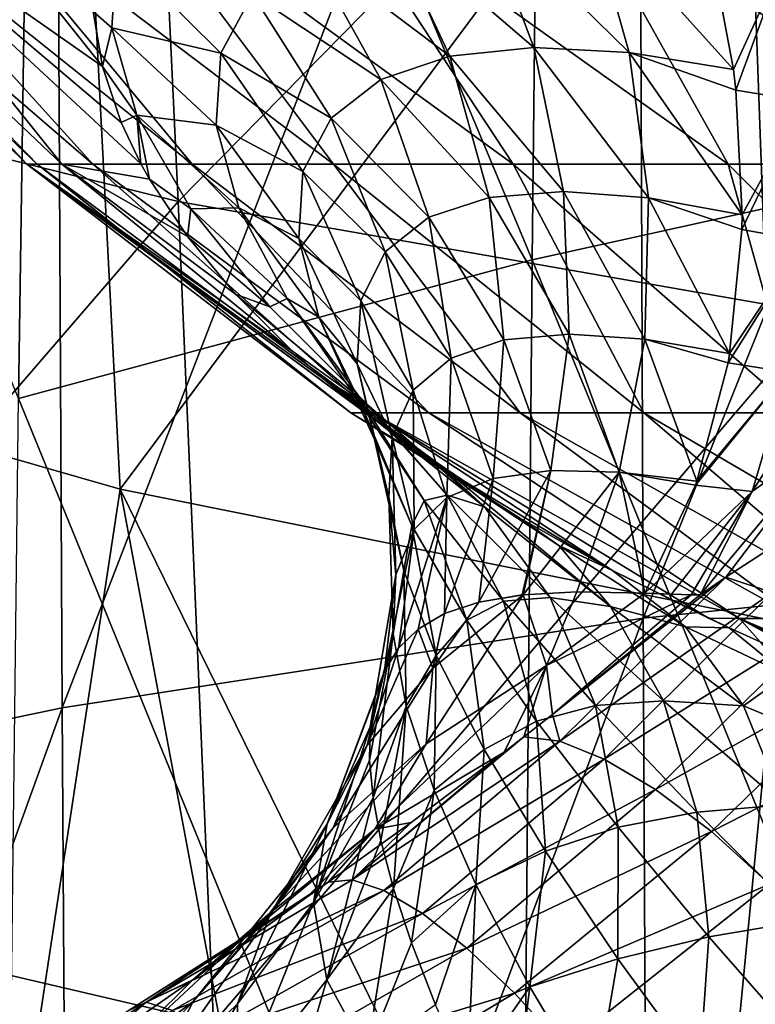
# Model space of a CAD drawing. Header units: metres. Extents: x -81 to 81, y -160 to 24.
# Tile 132 of 256: x -5.08 to -3.31, y -30.11 to -27.73. Entities that reach past the tile are written whole.
import ezdxf

# ---------------------------------------------------------------- set-up
doc = ezdxf.new("R2010")
doc.units = ezdxf.units.M
doc.layers.add('solid_501850_SW0001', color=7, linetype='CONTINUOUS')

msp = doc.modelspace()

# ---------------------------------------------------------------- linework, layer by layer
at = {"layer": 'solid_501850_SW0001'}
for points in [[(-2.555131, -24.805878, 130.735123), (-2.578219, -28.035065, 133.818237), (-3.81123, -25.103817, 130.669266)], [(-3.81123, -25.103817, 130.669266), (-3.846073, -28.315111, 133.732071), (-5.039808, -25.456388, 130.517181)], [(-2.578219, -28.035065, 133.818237), (-3.846073, -28.315111, 133.732071), (-3.81123, -25.103817, 130.669266)], [(-5.039808, -25.456388, 130.517181), (-5.086983, -28.650326, 133.562485), (-6.230788, -25.833099, 130.253448)], [(-3.846073, -28.315111, 133.732071), (-5.086983, -28.650326, 133.562485), (-5.039808, -25.456388, 130.517181)], [(-2.162684, -25.644499, 136.765778), (-3.590841, -25.79722, 136.625565), (-3.577748, -29.180376, 139.655487)], [(-2.162684, -25.644499, 136.765778), (-3.577748, -29.180376, 139.655487), (-2.154476, -29.035421, 139.796188)], [(-3.590841, -25.79722, 136.625565), (-4.998549, -26.025234, 136.417038), (-4.981454, -29.396929, 139.446442)], [(-3.590841, -25.79722, 136.625565), (-4.981454, -29.396929, 139.446442), (-3.577748, -29.180376, 139.655487)], [(-6.222198, -27.796051, 95.721901), (-6.332487, -25.959076, 91.755302), (-4.786498, -26.364424, 91.579292)], [(-6.38332, -28.426569, 105.323792), (-4.963158, -26.498392, 100.870689), (-6.537191, -26.006392, 101.165901)], [(-4.998549, -26.025234, 136.417038), (-6.377663, -26.327734, 136.141479), (-6.357794, -29.684414, 139.170502)], [(-4.998549, -26.025234, 136.417038), (-6.357794, -29.684414, 139.170502), (-4.981454, -29.396929, 139.446442)], [(-4.701158, -28.173735, 95.531128), (-6.222198, -27.796051, 95.721901), (-4.786498, -26.364424, 91.579292)], [(-4.701158, -28.173735, 95.531128), (-4.786498, -26.364424, 91.579292), (-3.208706, -26.656052, 91.452621)], [(-6.38332, -28.426569, 105.323792), (-4.841549, -28.869329, 105.011642), (-4.963158, -26.498392, 100.870689)], [(-4.841549, -28.869329, 105.011642), (-3.336785, -26.853811, 100.657478), (-4.963158, -26.498392, 100.870689)], [(-3.15056, -28.445337, 95.393929), (-4.701158, -28.173735, 95.531128), (-3.208706, -26.656052, 91.452621)], [(-4.841549, -28.869329, 105.011642), (-3.252884, -29.188686, 104.786453), (-3.336785, -26.853811, 100.657478)], [(-3.252884, -29.188686, 104.786453), (-1.67604, -27.068764, 100.528473), (-3.336785, -26.853811, 100.657478)], [(-5.066754, -28.083683, 24.20776), (-5.716365, -27.387747, 24.827394), (-5.77471, -27.387747, 23.998938)], [(-5.041595, -28.083683, 23.459171), (-5.77471, -27.387747, 23.998938), (-5.714638, -27.387747, 23.170603)], [(-5.066754, -28.083683, 24.20776), (-5.77471, -27.387747, 23.998938), (-5.041595, -28.083683, 23.459171)], [(-4.982441, -28.083683, 24.952011), (-5.540788, -27.387747, 25.639133), (-5.716365, -27.387747, 24.827394)], [(-4.982441, -28.083683, 24.952011), (-5.716365, -27.387747, 24.827394), (-5.066754, -28.083683, 24.20776)], [(-4.907504, -28.083683, 22.72226), (-5.714638, -27.387747, 23.170603), (-5.53737, -27.387747, 22.35923)], [(-5.041595, -28.083683, 23.459171), (-5.714638, -27.387747, 23.170603), (-4.907504, -28.083683, 22.72226)], [(-5.540788, -27.387747, 25.639133), (-4.79099, -28.083128, 25.676418), (-4.838644, -27.983492, 25.873796)], [(-4.982441, -28.083683, 24.952011), (-4.79099, -28.083128, 25.676418), (-5.540788, -27.387747, 25.639133)], [(-5.540788, -27.387747, 25.639133), (-4.838644, -27.983492, 25.873796), (-4.884009, -27.848196, 26.148235)], [(-5.540788, -27.387747, 25.639133), (-4.884009, -27.848196, 26.148235), (-5.25155, -27.387747, 26.41765)], [(-4.667347, -28.083683, 22.012793), (-5.53737, -27.387747, 22.35923), (-5.246511, -27.387747, 21.581318)], [(-4.907504, -28.083683, 22.72226), (-5.53737, -27.387747, 22.35923), (-4.667347, -28.083683, 22.012793)], [(-5.25155, -27.387747, 26.41765), (-4.884009, -27.848196, 26.148235), (-4.906064, -27.715288, 26.425549)], [(-4.326264, -28.083683, 21.345949), (-5.246511, -27.387747, 21.581318), (-4.847971, -27.387747, 20.85268)], [(-4.667347, -28.083683, 22.012793), (-5.246511, -27.387747, 21.581318), (-4.326264, -28.083683, 21.345949)], [(-3.891552, -28.083683, 20.735994), (-4.847971, -27.387747, 20.85268), (-4.349856, -27.387747, 20.188129)], [(-4.326264, -28.083683, 21.345949), (-4.847971, -27.387747, 20.85268), (-3.891552, -28.083683, 20.735994)], [(-3.372512, -28.083683, 20.195978), (-4.349856, -27.387747, 20.188129), (-3.76229, -27.387747, 19.601175)], [(-3.891552, -28.083683, 20.735994), (-4.349856, -27.387747, 20.188129), (-3.372512, -28.083683, 20.195978)], [(-2.780248, -28.083683, 19.737457), (-3.76229, -27.387747, 19.601175), (-3.097221, -27.387747, 19.103752)], [(-3.372512, -28.083683, 20.195978), (-3.76229, -27.387747, 19.601175), (-2.780248, -28.083683, 19.737457)], [(-3.969301, -27.462919, 28.423471), (-4.197602, -27.495749, 28.077461), (-3.842297, -27.802006, 28.475203)], [(-3.969301, -27.462919, 28.423471), (-3.842297, -27.802006, 28.475203), (-3.611442, -27.814106, 28.796764)], [(-3.710507, -27.465809, 28.745232), (-3.969301, -27.462919, 28.423471), (-3.611442, -27.814106, 28.796764)], [(-3.710507, -27.465809, 28.745232), (-3.359736, -27.855452, 29.100607), (-3.41419, -27.563446, 29.04954)], [(-3.710507, -27.465809, 28.745232), (-3.611442, -27.814106, 28.796764), (-3.359736, -27.855452, 29.100607)], [(-4.197602, -27.495749, 28.077461), (-4.385069, -27.565834, 27.709955), (-4.04511, -27.823004, 28.136038)], [(-4.197602, -27.495749, 28.077461), (-4.04511, -27.823004, 28.136038), (-3.842297, -27.802006, 28.475203)], [(-4.906064, -27.715288, 26.425549), (-4.861602, -27.754499, 26.429884), (-4.848845, -27.566216, 26.844816)], [(-4.848845, -27.566216, 26.844816), (-4.861602, -27.754499, 26.429884), (-4.597989, -27.815983, 26.936865)], [(-4.848845, -27.566216, 26.844816), (-4.597989, -27.815983, 26.936865), (-4.521423, -27.673323, 27.326744)], [(-4.385069, -27.565834, 27.709955), (-4.521423, -27.673323, 27.326744), (-4.211208, -27.879555, 27.781628)], [(-4.385069, -27.565834, 27.709955), (-4.211208, -27.879555, 27.781628), (-4.04511, -27.823004, 28.136038)], [(-3.41419, -27.563446, 29.04954), (-3.359736, -27.855452, 29.100607), (-3.237, -27.586176, 29.221336)], [(-3.359736, -27.855452, 29.100607), (-3.353792, -27.905268, 29.112396), (-3.237, -27.586176, 29.221336)], [(-3.353792, -27.905268, 29.112396), (-3.189775, -27.932013, 29.291948), (-3.237, -27.586176, 29.221336)], [(-4.521423, -27.673323, 27.326744), (-4.597989, -27.815983, 26.936865), (-4.33185, -27.972845, 27.416918)], [(-4.521423, -27.673323, 27.326744), (-4.33185, -27.972845, 27.416918), (-4.211208, -27.879555, 27.781628)], [(-4.906064, -27.715288, 26.425549), (-4.884009, -27.848196, 26.148235), (-4.861602, -27.754499, 26.429884)], [(-4.884009, -27.848196, 26.148235), (-4.800653, -27.965363, 26.031137), (-4.861602, -27.754499, 26.429884)], [(-4.861602, -27.754499, 26.429884), (-4.609424, -27.989824, 26.551601), (-4.597989, -27.815983, 26.936865)], [(-4.861602, -27.754499, 26.429884), (-4.800653, -27.965363, 26.031137), (-4.609424, -27.989824, 26.551601)], [(-6.111943, -29.808908, 99.602455), (-6.222198, -27.796051, 95.721901), (-4.701158, -28.173735, 95.531128)], [(-3.842297, -27.802006, 28.475203), (-4.04511, -27.823004, 28.136038), (-3.770616, -28.14963, 28.563557)], [(-3.842297, -27.802006, 28.475203), (-3.770616, -28.14963, 28.563557), (-3.565309, -28.164997, 28.889112)], [(-3.611442, -27.814106, 28.796764), (-3.842297, -27.802006, 28.475203), (-3.565309, -28.164997, 28.889112)], [(-4.597989, -27.815983, 26.936865), (-4.609424, -27.989824, 26.551601), (-4.39954, -28.101795, 27.049623)], [(-4.597989, -27.815983, 26.936865), (-4.39954, -28.101795, 27.049623), (-4.33185, -27.972845, 27.416918)], [(-4.04511, -27.823004, 28.136038), (-4.211208, -27.879555, 27.781628), (-3.949632, -28.164249, 28.226679)], [(-4.04511, -27.823004, 28.136038), (-3.949632, -28.164249, 28.226679), (-3.770616, -28.14963, 28.563557)], [(-3.611442, -27.814106, 28.796764), (-3.339124, -28.205971, 29.20307), (-3.353792, -27.905268, 29.112396)], [(-3.611442, -27.814106, 28.796764), (-3.565309, -28.164997, 28.889112), (-3.339124, -28.205971, 29.20307)], [(-3.611442, -27.814106, 28.796764), (-3.353792, -27.905268, 29.112396), (-3.359736, -27.855452, 29.100607)], [(-4.884009, -27.848196, 26.148235), (-4.838644, -27.983492, 25.873796), (-4.800653, -27.965363, 26.031137)], [(-4.211208, -27.879555, 27.781628), (-4.33185, -27.972845, 27.416918), (-4.095459, -28.212126, 27.880547)], [(-4.211208, -27.879555, 27.781628), (-4.095459, -28.212126, 27.880547), (-3.949632, -28.164249, 28.226679)], [(-3.353792, -27.905268, 29.112396), (-3.339124, -28.205971, 29.20307), (-3.189775, -27.932013, 29.291948)], [(-3.339892, -28.242098, 29.216291), (-3.187132, -28.269094, 29.406796), (-3.189775, -27.932013, 29.291948)], [(-3.339124, -28.205971, 29.20307), (-3.339892, -28.242098, 29.216291), (-3.189775, -27.932013, 29.291948)], [(-4.838644, -27.983492, 25.873796), (-4.79099, -28.083128, 25.676418), (-4.800653, -27.965363, 26.031137)], [(-4.800653, -27.965363, 26.031137), (-4.554803, -28.189421, 26.183256), (-4.609424, -27.989824, 26.551601)], [(-4.800653, -27.965363, 26.031137), (-4.670496, -28.191908, 25.661455), (-4.554803, -28.189421, 26.183256)], [(-4.770048, -28.120512, 25.603344), (-4.670496, -28.191908, 25.661455), (-4.800653, -27.965363, 26.031137)], [(-4.79099, -28.083128, 25.676418), (-4.770048, -28.120512, 25.603344), (-4.800653, -27.965363, 26.031137)], [(-4.609424, -27.989824, 26.551601), (-4.40965, -28.263527, 26.689308), (-4.39954, -28.101795, 27.049623)], [(-4.609424, -27.989824, 26.551601), (-4.554803, -28.189421, 26.183256), (-4.40965, -28.263527, 26.689308)], [(-4.33185, -27.972845, 27.416918), (-4.39954, -28.101795, 27.049623), (-4.201024, -28.295395, 27.529301)], [(-4.33185, -27.972845, 27.416918), (-4.201024, -28.295395, 27.529301), (-4.095459, -28.212126, 27.880547)], [(-2.578219, -28.035065, 133.818237), (-2.596454, -31.359987, 136.797592), (-3.846073, -28.315111, 133.732071)], [(-5.066754, -28.083683, 24.20776), (-4.349875, -28.602243, 24.706713), (-4.424002, -28.536558, 24.824352)], [(-5.066754, -28.083683, 24.20776), (-4.262255, -28.674133, 24.579517), (-4.349875, -28.602243, 24.706713)], [(-4.982441, -28.083683, 24.952011), (-5.066754, -28.083683, 24.20776), (-4.424002, -28.536558, 24.824352)], [(-5.066754, -28.083683, 24.20776), (-4.248753, -28.684731, 24.560881), (-4.262255, -28.674133, 24.579517)], [(-5.066754, -28.083683, 24.20776), (-4.283983, -28.684858, 23.948357), (-4.248753, -28.684731, 24.560881)], [(-5.066754, -28.083683, 24.20776), (-5.041595, -28.083683, 23.459171), (-4.283983, -28.684858, 23.948357)], [(-5.041595, -28.083683, 23.459171), (-4.232603, -28.684858, 23.337231), (-4.283983, -28.684858, 23.948357)], [(-5.041595, -28.083683, 23.459171), (-4.907504, -28.083683, 22.72226), (-4.232603, -28.684858, 23.337231)], [(-4.982441, -28.083683, 24.952011), (-4.770048, -28.120512, 25.603344), (-4.79099, -28.083128, 25.676418)], [(-4.982441, -28.083683, 24.952011), (-4.424002, -28.536558, 24.824352), (-4.562807, -28.397676, 25.077766)], [(-4.982441, -28.083683, 24.952011), (-4.562807, -28.397676, 25.077766), (-4.678123, -28.258755, 25.337801)], [(-4.982441, -28.083683, 24.952011), (-4.678123, -28.258755, 25.337801), (-4.770048, -28.120512, 25.603344)], [(-4.907504, -28.083683, 22.72226), (-4.095485, -28.684858, 22.739475), (-4.232603, -28.684858, 23.337231)], [(-4.907504, -28.083683, 22.72226), (-4.667347, -28.083683, 22.012793), (-4.095485, -28.684858, 22.739475)], [(-4.667347, -28.083683, 22.012793), (-3.875372, -28.684858, 22.167055), (-4.095485, -28.684858, 22.739475)], [(-4.667347, -28.083683, 22.012793), (-4.326264, -28.083683, 21.345949), (-3.875372, -28.684858, 22.167055)], [(-4.326264, -28.083683, 21.345949), (-3.576673, -28.684858, 21.631432), (-3.875372, -28.684858, 22.167055)], [(-4.326264, -28.083683, 21.345949), (-3.891552, -28.083683, 20.735994), (-3.576673, -28.684858, 21.631432)], [(-3.891552, -28.083683, 20.735994), (-3.205366, -28.684858, 21.143328), (-3.576673, -28.684858, 21.631432)], [(-3.891552, -28.083683, 20.735994), (-3.372512, -28.083683, 20.195978), (-3.205366, -28.684858, 21.143328)], [(-3.372512, -28.083683, 20.195978), (-2.768886, -28.684858, 20.712517), (-3.205366, -28.684858, 21.143328)], [(-3.372512, -28.083683, 20.195978), (-2.780248, -28.083683, 19.737457), (-2.768886, -28.684858, 20.712517)], [(-4.39954, -28.101795, 27.049623), (-4.40965, -28.263527, 26.689308), (-4.260137, -28.414095, 27.179321)], [(-4.39954, -28.101795, 27.049623), (-4.260137, -28.414095, 27.179321), (-4.201024, -28.295395, 27.529301)], [(-4.770048, -28.120512, 25.603344), (-4.678123, -28.258755, 25.337801), (-4.670496, -28.191908, 25.661455)], [(-3.770616, -28.14963, 28.563557), (-3.949632, -28.164249, 28.226679), (-3.756656, -28.494162, 28.685575)], [(-3.770616, -28.14963, 28.563557), (-3.756656, -28.494162, 28.685575), (-3.573653, -28.506746, 29.019184)], [(-3.565309, -28.164997, 28.889112), (-3.770616, -28.14963, 28.563557), (-3.573653, -28.506746, 29.019184)], [(-4.615867, -30.158503, 99.397964), (-6.111943, -29.808908, 99.602455), (-4.701158, -28.173735, 95.531128)], [(-4.615867, -30.158503, 99.397964), (-4.701158, -28.173735, 95.531128), (-3.15056, -28.445337, 95.393929)], [(-3.949632, -28.164249, 28.226679), (-4.095459, -28.212126, 27.880547), (-3.914361, -28.508072, 28.346354)], [(-3.949632, -28.164249, 28.226679), (-3.914361, -28.508072, 28.346354), (-3.756656, -28.494162, 28.685575)], [(-3.565309, -28.164997, 28.889112), (-3.573653, -28.506746, 29.019184), (-3.368993, -28.541063, 29.346624)], [(-3.565309, -28.164997, 28.889112), (-3.368993, -28.541063, 29.346624), (-3.339892, -28.242098, 29.216291)], [(-3.565309, -28.164997, 28.889112), (-3.339892, -28.242098, 29.216291), (-3.339124, -28.205971, 29.20307)], [(-4.678123, -28.258755, 25.337801), (-4.479596, -28.428144, 25.33132), (-4.670496, -28.191908, 25.661455)], [(-4.670496, -28.191908, 25.661455), (-4.438177, -28.40851, 25.842831), (-4.554803, -28.189421, 26.183256)], [(-4.670496, -28.191908, 25.661455), (-4.479596, -28.428144, 25.33132), (-4.438177, -28.40851, 25.842831)], [(-4.554803, -28.189421, 26.183256), (-4.361365, -28.453575, 26.346312), (-4.40965, -28.263527, 26.689308)], [(-4.554803, -28.189421, 26.183256), (-4.438177, -28.40851, 25.842831), (-4.361365, -28.453575, 26.346312)], [(-4.095459, -28.212126, 27.880547), (-4.201024, -28.295395, 27.529301), (-4.041695, -28.552422, 28.003405)], [(-4.095459, -28.212126, 27.880547), (-4.041695, -28.552422, 28.003405), (-3.914361, -28.508072, 28.346354)], [(-3.339892, -28.242098, 29.216291), (-3.368993, -28.541063, 29.346624), (-3.187132, -28.269094, 29.406796)], [(-4.678123, -28.258755, 25.337801), (-4.562807, -28.397676, 25.077766), (-4.479596, -28.428144, 25.33132)], [(-4.40965, -28.263527, 26.689308), (-4.268961, -28.566452, 26.838404), (-4.260137, -28.414095, 27.179321)], [(-4.40965, -28.263527, 26.689308), (-4.361365, -28.453575, 26.346312), (-4.268961, -28.566452, 26.838404)], [(-3.372923, -28.563454, 29.357996), (-3.229153, -28.586733, 29.562235), (-3.187132, -28.269094, 29.406796)], [(-3.368993, -28.541063, 29.346624), (-3.372923, -28.563454, 29.357996), (-3.187132, -28.269094, 29.406796)], [(-4.201024, -28.295395, 27.529301), (-4.260137, -28.414095, 27.179321), (-4.13332, -28.630184, 27.66013)], [(-4.201024, -28.295395, 27.529301), (-4.13332, -28.630184, 27.66013), (-4.041695, -28.552422, 28.003405)], [(-3.846073, -28.315111, 133.732071), (-3.873901, -31.621096, 136.691772), (-5.086983, -28.650326, 133.562485)], [(-2.596454, -31.359987, 136.797592), (-3.873901, -31.621096, 136.691772), (-3.846073, -28.315111, 133.732071)], [(-4.562807, -28.397676, 25.077766), (-4.239241, -28.669054, 25.047058), (-4.479596, -28.428144, 25.33132)], [(-4.562807, -28.397676, 25.077766), (-4.424002, -28.536558, 24.824352), (-4.239241, -28.669054, 25.047058)], [(-4.479596, -28.428144, 25.33132), (-4.267131, -28.641441, 25.539036), (-4.438177, -28.40851, 25.842831)], [(-4.438177, -28.40851, 25.842831), (-4.258214, -28.666393, 26.029638), (-4.361365, -28.453575, 26.346312)], [(-4.438177, -28.40851, 25.842831), (-4.267131, -28.641441, 25.539036), (-4.258214, -28.666393, 26.029638)], [(-4.260137, -28.414095, 27.179321), (-4.268961, -28.566452, 26.838404), (-4.184442, -28.742434, 27.321617)], [(-4.260137, -28.414095, 27.179321), (-4.184442, -28.742434, 27.321617), (-4.13332, -28.630184, 27.66013)], [(-6.38332, -28.426569, 105.323792), (-5.207901, -31.281267, 109.072899), (-4.841549, -28.869329, 105.011642)], [(-3.092458, -30.409765, 99.250999), (-4.615867, -30.158503, 99.397964), (-3.15056, -28.445337, 95.393929)], [(-4.479596, -28.428144, 25.33132), (-4.239241, -28.669054, 25.047058), (-4.267131, -28.641441, 25.539036)], [(-4.361365, -28.453575, 26.346312), (-4.22681, -28.748995, 26.514849), (-4.268961, -28.566452, 26.838404)], [(-4.361365, -28.453575, 26.346312), (-4.258214, -28.666393, 26.029638), (-4.22681, -28.748995, 26.514849)], [(-3.04348, -28.451927, 29.655434), (-3.229153, -28.586733, 29.562235), (-3.314508, -28.874857, 29.753342)], [(-3.108753, -28.726053, 29.820509), (-3.04348, -28.451927, 29.655434), (-3.314508, -28.874857, 29.753342)], [(-3.914361, -28.508072, 28.346354), (-4.041695, -28.552422, 28.003405), (-3.940478, -28.842974, 28.491058)], [(-3.914361, -28.508072, 28.346354), (-3.940478, -28.842974, 28.491058), (-3.800884, -28.82408, 28.837181)], [(-3.756656, -28.494162, 28.685575), (-3.914361, -28.508072, 28.346354), (-3.800884, -28.82408, 28.837181)], [(-3.756656, -28.494162, 28.685575), (-3.800884, -28.82408, 28.837181), (-3.636195, -28.827921, 29.182632)], [(-3.573653, -28.506746, 29.019184), (-3.756656, -28.494162, 28.685575), (-3.636195, -28.827921, 29.182632)], [(-3.573653, -28.506746, 29.019184), (-3.636195, -28.827921, 29.182632), (-3.448344, -28.849524, 29.52647)], [(-3.573653, -28.506746, 29.019184), (-3.448344, -28.849524, 29.52647), (-3.372923, -28.563454, 29.357996)], [(-3.573653, -28.506746, 29.019184), (-3.372923, -28.563454, 29.357996), (-3.368993, -28.541063, 29.346624)], [(-4.424002, -28.536558, 24.824352), (-4.349875, -28.602243, 24.706713), (-4.239241, -28.669054, 25.047058)], [(-4.041695, -28.552422, 28.003405), (-4.13332, -28.630184, 27.66013), (-4.051713, -28.889061, 28.14609)], [(-4.041695, -28.552422, 28.003405), (-4.051713, -28.889061, 28.14609), (-3.940478, -28.842974, 28.491058)], [(-3.372923, -28.563454, 29.357996), (-3.448344, -28.849524, 29.52647), (-3.229153, -28.586733, 29.562235)], [(-4.268961, -28.566452, 26.838404), (-4.192063, -28.888468, 26.993896), (-4.184442, -28.742434, 27.321617)], [(-4.268961, -28.566452, 26.838404), (-4.22681, -28.748995, 26.514849), (-4.192063, -28.888468, 26.993896)], [(-3.451857, -28.859341, 29.5331), (-3.314508, -28.874857, 29.753342), (-3.229153, -28.586733, 29.562235)], [(-3.448344, -28.849524, 29.52647), (-3.451857, -28.859341, 29.5331), (-3.229153, -28.586733, 29.562235)], [(-4.349875, -28.602243, 24.706713), (-3.961272, -28.911291, 24.811508), (-4.239241, -28.669054, 25.047058)], [(-4.349875, -28.602243, 24.706713), (-4.075696, -28.805588, 24.498575), (-3.961272, -28.911291, 24.811508)], [(-4.262255, -28.674133, 24.579517), (-4.075696, -28.805588, 24.498575), (-4.349875, -28.602243, 24.706713)], [(-4.13332, -28.630184, 27.66013), (-4.184442, -28.742434, 27.321617), (-4.131005, -28.966013, 27.805029)], [(-4.13332, -28.630184, 27.66013), (-4.131005, -28.966013, 27.805029), (-4.051713, -28.889061, 28.14609)], [(-3.873901, -31.621096, 136.691772), (-5.125202, -31.938107, 136.505127), (-5.086983, -28.650326, 133.562485)], [(-4.267131, -28.641441, 25.539036), (-4.106753, -28.896706, 25.746166), (-4.258214, -28.666393, 26.029638)], [(-4.267131, -28.641441, 25.539036), (-4.051693, -28.883244, 25.276693), (-4.106753, -28.896706, 25.746166)], [(-4.239241, -28.669054, 25.047058), (-4.051693, -28.883244, 25.276693), (-4.267131, -28.641441, 25.539036)], [(-4.262255, -28.674133, 24.579517), (-4.248753, -28.684731, 24.560881), (-4.075696, -28.805588, 24.498575)], [(-4.258214, -28.666393, 26.029638), (-4.136628, -28.956928, 26.215626), (-4.22681, -28.748995, 26.514849)], [(-4.258214, -28.666393, 26.029638), (-4.106753, -28.896706, 25.746166), (-4.136628, -28.956928, 26.215626)], [(-4.239241, -28.669054, 25.047058), (-3.961272, -28.911291, 24.811508), (-4.051693, -28.883244, 25.276693)], [(-4.283983, -28.684858, 23.948357), (-4.078622, -28.808987, 24.345245), (-4.248753, -28.684731, 24.560881)], [(-4.283983, -28.684858, 23.948357), (-3.651745, -29.065065, 23.915836), (-3.87452, -28.939741, 24.123478)], [(-4.283983, -28.684858, 23.948357), (-4.232603, -28.684858, 23.337231), (-3.651745, -29.065065, 23.915836)], [(-4.283983, -28.684858, 23.948357), (-3.87452, -28.939741, 24.123478), (-4.078622, -28.808987, 24.345245)], [(-4.248753, -28.684731, 24.560881), (-4.078622, -28.808987, 24.345245), (-4.075696, -28.805588, 24.498575)], [(-4.232603, -28.684858, 23.337231), (-3.420099, -29.180458, 23.737368), (-3.651745, -29.065065, 23.915836)], [(-4.232603, -28.684858, 23.337231), (-3.34487, -29.181591, 23.248541), (-3.420099, -29.180458, 23.737368)], [(-4.232603, -28.684858, 23.337231), (-4.095485, -28.684858, 22.739475), (-3.34487, -29.181591, 23.248541)], [(-4.095485, -28.684858, 22.739475), (-3.203312, -29.181591, 22.774828), (-3.34487, -29.181591, 23.248541)], [(-4.095485, -28.684858, 22.739475), (-3.875372, -28.684858, 22.167055), (-3.203312, -29.181591, 22.774828)], [(-3.875372, -28.684858, 22.167055), (-2.996018, -29.181591, 22.325974), (-3.203312, -29.181591, 22.774828)], [(-3.875372, -28.684858, 22.167055), (-3.576673, -28.684858, 21.631432), (-2.996018, -29.181591, 22.325974)], [(-3.576673, -28.684858, 21.631432), (-2.727175, -29.181591, 21.911045), (-2.996018, -29.181591, 22.325974)], [(-3.576673, -28.684858, 21.631432), (-3.205366, -28.684858, 21.143328), (-2.727175, -29.181591, 21.911045)], [(-3.108753, -28.726053, 29.820509), (-3.440496, -29.124332, 29.974047), (-3.378034, -29.081747, 29.986139)], [(-3.108753, -28.726053, 29.820509), (-3.314508, -28.874857, 29.753342), (-3.440496, -29.124332, 29.974047)], [(-3.108753, -28.726053, 29.820509), (-3.378034, -29.081747, 29.986139), (-3.196691, -28.964304, 30.017723)], [(-4.22681, -28.748995, 26.514849), (-4.155638, -29.065798, 26.683233), (-4.192063, -28.888468, 26.993896)], [(-4.22681, -28.748995, 26.514849), (-4.136628, -28.956928, 26.215626), (-4.155638, -29.065798, 26.683233)], [(-4.184442, -28.742434, 27.321617), (-4.192063, -28.888468, 26.993896), (-4.174985, -29.07583, 27.471752)], [(-4.184442, -28.742434, 27.321617), (-4.174985, -29.07583, 27.471752), (-4.131005, -28.966013, 27.805029)], [(-4.078622, -28.808987, 24.345245), (-3.781842, -29.005404, 24.331663), (-4.075696, -28.805588, 24.498575)], [(-4.078622, -28.808987, 24.345245), (-3.87452, -28.939741, 24.123478), (-3.781842, -29.005404, 24.331663)], [(-4.075696, -28.805588, 24.498575), (-3.656911, -29.152777, 24.623964), (-3.961272, -28.911291, 24.811508)], [(-4.075696, -28.805588, 24.498575), (-3.781842, -29.005404, 24.331663), (-3.656911, -29.152777, 24.623964)], [(-3.800884, -28.82408, 28.837181), (-3.974897, -29.141605, 28.81263), (-3.869856, -29.124084, 29.093927)], [(-3.800884, -28.82408, 28.837181), (-3.940478, -28.842974, 28.491058), (-3.974897, -29.141605, 28.81263)], [(-3.800884, -28.82408, 28.837181), (-3.869856, -29.124084, 29.093927), (-3.868118, -29.123901, 29.098255)], [(-3.636195, -28.827921, 29.182632), (-3.800884, -28.82408, 28.837181), (-3.868118, -29.123901, 29.098255)], [(-3.940478, -28.842974, 28.491058), (-4.057381, -29.169481, 28.555588), (-3.974897, -29.141605, 28.81263)], [(-3.940478, -28.842974, 28.491058), (-4.051713, -28.889061, 28.14609), (-4.057381, -29.169481, 28.555588)], [(-3.636195, -28.827921, 29.182632), (-3.868118, -29.123901, 29.098255), (-3.737899, -29.117117, 29.401382)], [(-3.636195, -28.827921, 29.182632), (-3.737899, -29.117117, 29.401382), (-3.57425, -29.120539, 29.736164)], [(-3.636195, -28.827921, 29.182632), (-3.57425, -29.120539, 29.736164), (-3.451857, -28.859341, 29.5331)], [(-3.636195, -28.827921, 29.182632), (-3.451857, -28.859341, 29.5331), (-3.448344, -28.849524, 29.52647)], [(-4.841549, -28.869329, 105.011642), (-5.207901, -31.281267, 109.072899), (-4.353314, -31.471203, 108.910461)], [(-4.841549, -28.869329, 105.011642), (-4.353314, -31.471203, 108.910461), (-3.487683, -31.62649, 108.777168)], [(-4.841549, -28.869329, 105.011642), (-3.487683, -31.62649, 108.777168), (-3.252884, -29.188686, 104.786453)], [(-3.451857, -28.859341, 29.5331), (-3.57425, -29.120539, 29.736164), (-3.314508, -28.874857, 29.753342)], [(-4.192063, -28.888468, 26.993896), (-4.181529, -29.218805, 27.150589), (-4.174985, -29.07583, 27.471752)], [(-4.192063, -28.888468, 26.993896), (-4.155638, -29.065798, 26.683233), (-4.181529, -29.218805, 27.150589)], [(-4.051713, -28.889061, 28.14609), (-4.16859, -29.253359, 28.10305), (-4.120959, -29.207069, 28.320143)], [(-4.051713, -28.889061, 28.14609), (-4.131005, -28.966013, 27.805029), (-4.16859, -29.253359, 28.10305)], [(-4.106753, -28.896706, 25.746166), (-4.003829, -29.185396, 25.945782), (-4.136628, -28.956928, 26.215626)], [(-4.051713, -28.889061, 28.14609), (-4.120959, -29.207069, 28.320143), (-4.057381, -29.169481, 28.555588)], [(-4.051693, -28.883244, 25.276693), (-3.91557, -29.139622, 25.499235), (-4.106753, -28.896706, 25.746166)], [(-4.106753, -28.896706, 25.746166), (-3.91557, -29.139622, 25.499235), (-4.003829, -29.185396, 25.945782)], [(-4.051693, -28.883244, 25.276693), (-3.802238, -29.130375, 25.057463), (-3.91557, -29.139622, 25.499235)], [(-3.961272, -28.911291, 24.811508), (-3.802238, -29.130375, 25.057463), (-4.051693, -28.883244, 25.276693)], [(-3.314508, -28.874857, 29.753342), (-3.57425, -29.120539, 29.736164), (-3.509217, -29.122589, 29.855736)], [(-3.314508, -28.874857, 29.753342), (-3.509217, -29.122589, 29.855736), (-3.46195, -29.123871, 29.938015)], [(-3.314508, -28.874857, 29.753342), (-3.46195, -29.123871, 29.938015), (-3.440496, -29.124332, 29.974047)], [(-3.961272, -28.911291, 24.811508), (-3.656911, -29.152777, 24.623964), (-3.802238, -29.130375, 25.057463)], [(-3.87452, -28.939741, 24.123478), (-3.651745, -29.065065, 23.915836), (-3.781842, -29.005404, 24.331663)], [(-4.131005, -28.966013, 27.805029), (-4.202708, -29.307772, 27.900673), (-4.16859, -29.253359, 28.10305)], [(-4.131005, -28.966013, 27.805029), (-4.174985, -29.07583, 27.471752), (-4.202708, -29.307772, 27.900673)], [(-4.136628, -28.956928, 26.215626), (-4.077484, -29.270403, 26.394575), (-4.155638, -29.065798, 26.683233)], [(-4.136628, -28.956928, 26.215626), (-4.003829, -29.185396, 25.945782), (-4.077484, -29.270403, 26.394575)], [(-3.196691, -28.964304, 30.017723), (-3.378034, -29.081747, 29.986139), (-3.266298, -29.118271, 30.158987)], [(-3.781842, -29.005404, 24.331663), (-3.47559, -29.201275, 24.202789), (-3.656911, -29.152777, 24.623964)], [(-3.651745, -29.065065, 23.915836), (-3.47559, -29.201275, 24.202789), (-3.781842, -29.005404, 24.331663)], [(-2.154476, -29.035421, 139.796188), (-3.577748, -29.180376, 139.655487), (-3.561255, -32.656994, 142.577469)], [(-2.154476, -29.035421, 139.796188), (-3.561255, -32.656994, 142.577469), (-2.144228, -32.519749, 142.718658)], [(-4.174985, -29.07583, 27.471752), (-4.237096, -29.442707, 27.525135), (-4.225265, -29.370956, 27.70899)], [(-4.174985, -29.07583, 27.471752), (-4.181529, -29.218805, 27.150589), (-4.237096, -29.442707, 27.525135)], [(-4.174985, -29.07583, 27.471752), (-4.225265, -29.370956, 27.70899), (-4.202708, -29.307772, 27.900673)], [(-4.155638, -29.065798, 26.683233), (-4.150229, -29.393387, 26.845829), (-4.181529, -29.218805, 27.150589)], [(-4.155638, -29.065798, 26.683233), (-4.077484, -29.270403, 26.394575), (-4.150229, -29.393387, 26.845829)], [(-3.378034, -29.081747, 29.986139), (-3.440496, -29.124332, 29.974047), (-3.79686, -29.412949, 29.999222)], [(-3.779285, -29.477606, 30.189842), (-3.378034, -29.081747, 29.986139), (-3.79686, -29.412949, 29.999222)], [(-3.779285, -29.477606, 30.189842), (-3.266298, -29.118271, 30.158987), (-3.378034, -29.081747, 29.986139)], [(-3.370448, -29.203573, 23.704197), (-3.47559, -29.201275, 24.202789), (-3.651745, -29.065065, 23.915836)], [(-3.420099, -29.180458, 23.737368), (-3.370448, -29.203573, 23.704197), (-3.651745, -29.065065, 23.915836)], [(-3.868118, -29.123901, 29.098255), (-4.101755, -29.484259, 29.258066), (-3.811153, -29.295168, 29.621386)], [(-3.868118, -29.123901, 29.098255), (-4.085602, -29.301462, 28.751553), (-4.101755, -29.484259, 29.258066)], [(-3.974897, -29.141605, 28.81263), (-4.085602, -29.301462, 28.751553), (-3.868118, -29.123901, 29.098255)], [(-3.869856, -29.124084, 29.093927), (-3.974897, -29.141605, 28.81263), (-3.868118, -29.123901, 29.098255)], [(-3.802238, -29.130375, 25.057463), (-3.693403, -29.391396, 25.289425), (-3.91557, -29.139622, 25.499235)], [(-3.737899, -29.117117, 29.401382), (-3.868118, -29.123901, 29.098255), (-3.811153, -29.295168, 29.621386)], [(-3.57425, -29.120539, 29.736164), (-3.737899, -29.117117, 29.401382), (-3.811153, -29.295168, 29.621386)], [(-3.57425, -29.120539, 29.736164), (-3.811153, -29.295168, 29.621386), (-3.46195, -29.123871, 29.938015)], [(-3.79686, -29.412949, 29.999222), (-3.46195, -29.123871, 29.938015), (-3.811153, -29.295168, 29.621386)], [(-3.802238, -29.130375, 25.057463), (-3.528401, -29.380369, 24.879837), (-3.693403, -29.391396, 25.289425)], [(-3.656911, -29.152777, 24.623964), (-3.528401, -29.380369, 24.879837), (-3.802238, -29.130375, 25.057463)], [(-3.79686, -29.412949, 29.999222), (-3.440496, -29.124332, 29.974047), (-3.46195, -29.123871, 29.938015)], [(-3.779285, -29.477606, 30.189842), (-3.672244, -29.520981, 30.359486), (-3.266298, -29.118271, 30.158987)], [(-3.672244, -29.520981, 30.359486), (-3.129152, -29.182034, 30.307087), (-3.266298, -29.118271, 30.158987)], [(-3.509217, -29.122589, 29.855736), (-3.57425, -29.120539, 29.736164), (-3.46195, -29.123871, 29.938015)], [(-3.974897, -29.141605, 28.81263), (-4.057381, -29.169481, 28.555588), (-4.085602, -29.301462, 28.751553)], [(-3.91557, -29.139622, 25.499235), (-3.835426, -29.429611, 25.707243), (-4.003829, -29.185396, 25.945782)], [(-3.91557, -29.139622, 25.499235), (-3.693403, -29.391396, 25.289425), (-3.835426, -29.429611, 25.707243)], [(-3.656911, -29.152777, 24.623964), (-3.335704, -29.392542, 24.481415), (-3.528401, -29.380369, 24.879837)], [(-3.47559, -29.201275, 24.202789), (-3.335704, -29.392542, 24.481415), (-3.656911, -29.152777, 24.623964)], [(-3.577748, -29.180376, 139.655487), (-4.981454, -29.396929, 139.446442), (-4.959597, -32.862186, 142.36792)], [(-3.577748, -29.180376, 139.655487), (-4.959597, -32.862186, 142.36792), (-3.561255, -32.656994, 142.577469)], [(-4.057381, -29.169481, 28.555588), (-4.120959, -29.207069, 28.320143), (-4.085602, -29.301462, 28.751553)], [(-3.672244, -29.520981, 30.359486), (-3.548268, -29.594784, 30.505436), (-3.129152, -29.182034, 30.307087)], [(-3.548268, -29.594784, 30.505436), (-2.978104, -29.27409, 30.423351), (-3.129152, -29.182034, 30.307087)], [(-3.34487, -29.181591, 23.248541), (-3.370448, -29.203573, 23.704197), (-3.420099, -29.180458, 23.737368)], [(-3.34487, -29.181591, 23.248541), (-3.295453, -29.237534, 23.657072), (-3.370448, -29.203573, 23.704197)], [(-3.34487, -29.181591, 23.248541), (-2.475266, -29.549013, 23.330439), (-2.72026, -29.466005, 23.396061)], [(-3.203312, -29.181591, 22.774828), (-2.475266, -29.549013, 23.330439), (-3.34487, -29.181591, 23.248541)], [(-3.34487, -29.181591, 23.248541), (-2.72026, -29.466005, 23.396061), (-2.898182, -29.400753, 23.459688)], [(-3.34487, -29.181591, 23.248541), (-2.898182, -29.400753, 23.459688), (-3.057889, -29.338255, 23.529243)], [(-3.34487, -29.181591, 23.248541), (-3.057889, -29.338255, 23.529243), (-3.295453, -29.237534, 23.657072)], [(-4.120959, -29.207069, 28.320143), (-4.244577, -29.487171, 28.377859), (-4.085602, -29.301462, 28.751553)], [(-4.120959, -29.207069, 28.320143), (-4.16859, -29.253359, 28.10305), (-4.244577, -29.487171, 28.377859)], [(-4.003829, -29.185396, 25.945782), (-3.961798, -29.49786, 26.131208), (-4.077484, -29.270403, 26.394575)], [(-4.003829, -29.185396, 25.945782), (-3.835426, -29.429611, 25.707243), (-3.961798, -29.49786, 26.131208)], [(-3.252884, -29.188686, 104.786453), (-3.487683, -31.62649, 108.777168), (-2.615215, -31.74675, 108.673386)], [(-3.231146, -29.317318, 23.998268), (-3.335704, -29.392542, 24.481415), (-3.47559, -29.201275, 24.202789)], [(-3.231146, -29.317318, 23.998268), (-3.47559, -29.201275, 24.202789), (-3.370448, -29.203573, 23.704197)], [(-3.231146, -29.317318, 23.998268), (-3.370448, -29.203573, 23.704197), (-3.295453, -29.237534, 23.657072)], [(-4.181529, -29.218805, 27.150589), (-4.230191, -29.614988, 27.172934), (-4.23872, -29.523754, 27.347126)], [(-4.181529, -29.218805, 27.150589), (-4.23872, -29.523754, 27.347126), (-4.237096, -29.442707, 27.525135)], [(-4.181529, -29.218805, 27.150589), (-4.150229, -29.393387, 26.845829), (-4.230191, -29.614988, 27.172934)], [(-4.16859, -29.253359, 28.10305), (-4.202708, -29.307772, 27.900673), (-4.244577, -29.487171, 28.377859)], [(-4.077484, -29.270403, 26.394575), (-4.082761, -29.596327, 26.560503), (-4.150229, -29.393387, 26.845829)], [(-4.077484, -29.270403, 26.394575), (-3.961798, -29.49786, 26.131208), (-4.082761, -29.596327, 26.560503)], [(-3.548268, -29.594784, 30.505436), (-3.41258, -29.695906, 30.621546), (-2.978104, -29.27409, 30.423351)], [(-3.41258, -29.695906, 30.621546), (-2.82252, -29.394873, 30.504658), (-2.978104, -29.27409, 30.423351)], [(-4.085602, -29.301462, 28.751553), (-4.326533, -29.686693, 28.856516), (-4.101755, -29.484259, 29.258066)], [(-4.085602, -29.301462, 28.751553), (-4.244577, -29.487171, 28.377859), (-4.326533, -29.686693, 28.856516)], [(-4.226052, -29.690611, 29.649282), (-3.811153, -29.295168, 29.621386), (-4.101755, -29.484259, 29.258066)], [(-4.226052, -29.690611, 29.649282), (-3.913612, -29.504452, 30.006721), (-3.811153, -29.295168, 29.621386)], [(-3.913612, -29.504452, 30.006721), (-3.865763, -29.467176, 30.003681), (-3.811153, -29.295168, 29.621386)], [(-3.865763, -29.467176, 30.003681), (-3.79686, -29.412949, 29.999222), (-3.811153, -29.295168, 29.621386)], [(-4.202708, -29.307772, 27.900673), (-4.34151, -29.677185, 27.985344), (-4.244577, -29.487171, 28.377859)], [(-4.202708, -29.307772, 27.900673), (-4.225265, -29.370956, 27.70899), (-4.34151, -29.677185, 27.985344)], [(-3.121722, -29.481604, 24.282104), (-3.335704, -29.392542, 24.481415), (-3.231146, -29.317318, 23.998268)], [(-4.225265, -29.370956, 27.70899), (-4.237096, -29.442707, 27.525135), (-4.34151, -29.677185, 27.985344)], [(-4.981454, -29.396929, 139.446442), (-6.357794, -29.684414, 139.170502), (-6.331801, -33.134811, 142.091614)], [(-4.981454, -29.396929, 139.446442), (-6.331801, -33.134811, 142.091614), (-4.959597, -32.862186, 142.36792)], [(-4.150229, -29.393387, 26.845829), (-4.211139, -29.717718, 27.000622), (-4.230191, -29.614988, 27.172934)], [(-4.150229, -29.393387, 26.845829), (-4.180756, -29.83382, 26.82847), (-4.211139, -29.717718, 27.000622)], [(-4.150229, -29.393387, 26.845829), (-4.082761, -29.596327, 26.560503), (-4.180756, -29.83382, 26.82847)], [(-3.693403, -29.391396, 25.289425), (-3.638407, -29.685627, 25.499632), (-3.835426, -29.429611, 25.707243)], [(-3.528401, -29.380369, 24.879837), (-3.448166, -29.649157, 25.114567), (-3.693403, -29.391396, 25.289425)], [(-3.693403, -29.391396, 25.289425), (-3.448166, -29.649157, 25.114567), (-3.638407, -29.685627, 25.499632)], [(-3.528401, -29.380369, 24.879837), (-3.238135, -29.631731, 24.740358), (-3.448166, -29.649157, 25.114567)], [(-3.335704, -29.392542, 24.481415), (-3.238135, -29.631731, 24.740358), (-3.528401, -29.380369, 24.879837)], [(-3.41258, -29.695906, 30.621546), (-3.273052, -29.823273, 30.704424), (-2.82252, -29.394873, 30.504658)], [(-3.121722, -29.481604, 24.282104), (-3.238135, -29.631731, 24.740358), (-3.335704, -29.392542, 24.481415)], [(-3.779285, -29.477606, 30.189842), (-3.79686, -29.412949, 29.999222), (-3.865763, -29.467176, 30.003681)], [(-4.237096, -29.442707, 27.525135), (-4.374241, -29.867449, 27.58238), (-4.34151, -29.677185, 27.985344)], [(-4.237096, -29.442707, 27.525135), (-4.23872, -29.523754, 27.347126), (-4.374241, -29.867449, 27.58238)], [(-3.835426, -29.429611, 25.707243), (-3.813942, -29.743515, 25.893759), (-3.961798, -29.49786, 26.131208)], [(-3.835426, -29.429611, 25.707243), (-3.638407, -29.685627, 25.499632), (-3.813942, -29.743515, 25.893759)], [(-4.281026, -29.812759, 30.21677), (-3.865763, -29.467176, 30.003681), (-3.913612, -29.504452, 30.006721)], [(-4.281026, -29.812759, 30.21677), (-3.779285, -29.477606, 30.189842), (-3.865763, -29.467176, 30.003681)], [(-4.244577, -29.487171, 28.377859), (-4.479861, -29.897667, 28.42626), (-4.326533, -29.686693, 28.856516)], [(-4.244577, -29.487171, 28.377859), (-4.34151, -29.677185, 27.985344), (-4.479861, -29.897667, 28.42626)], [(-4.479605, -29.893328, 29.248625), (-4.101755, -29.484259, 29.258066), (-4.326533, -29.686693, 28.856516)], [(-4.479605, -29.893328, 29.248625), (-4.226052, -29.690611, 29.649282), (-4.101755, -29.484259, 29.258066)], [(-4.203982, -29.8382, 30.393383), (-3.779285, -29.477606, 30.189842), (-4.281026, -29.812759, 30.21677)], [(-4.203982, -29.8382, 30.393383), (-3.672244, -29.520981, 30.359486), (-3.779285, -29.477606, 30.189842)], [(-4.281026, -29.812759, 30.21677), (-3.913612, -29.504452, 30.006721), (-4.13803, -29.674385, 30.02013)], [(-4.13803, -29.674385, 30.02013), (-3.913612, -29.504452, 30.006721), (-4.226052, -29.690611, 29.649282)], [(-3.961798, -29.49786, 26.131208), (-3.982068, -29.823645, 26.296242), (-4.082761, -29.596327, 26.560503)], [(-3.961798, -29.49786, 26.131208), (-3.813942, -29.743515, 25.893759), (-3.982068, -29.823645, 26.296242)], [(-4.23872, -29.523754, 27.347126), (-4.230191, -29.614988, 27.172934), (-4.374241, -29.867449, 27.58238)], [(-4.110507, -29.893885, 30.554432), (-3.672244, -29.520981, 30.359486), (-4.203982, -29.8382, 30.393383)], [(-4.110507, -29.893885, 30.554432), (-3.548268, -29.594784, 30.505436), (-3.672244, -29.520981, 30.359486)], [(-4.082761, -29.596327, 26.560503), (-4.137465, -29.964636, 26.654402), (-4.180756, -29.83382, 26.82847)], [(-4.082761, -29.596327, 26.560503), (-3.982068, -29.823645, 26.296242), (-4.137465, -29.964636, 26.654402)], [(-4.004134, -29.977713, 30.693832), (-3.548268, -29.594784, 30.505436), (-4.110507, -29.893885, 30.554432)], [(-4.004134, -29.977713, 30.693832), (-3.41258, -29.695906, 30.621546), (-3.548268, -29.594784, 30.505436)], [(-4.230191, -29.614988, 27.172934), (-4.342033, -30.053888, 27.177588), (-4.374241, -29.867449, 27.58238)], [(-4.230191, -29.614988, 27.172934), (-4.211139, -29.717718, 27.000622), (-4.342033, -30.053888, 27.177588)], [(-3.238135, -29.631731, 24.740358), (-3.186146, -29.910843, 24.970961), (-3.448166, -29.649157, 25.114567)], [(-3.448166, -29.649157, 25.114567), (-3.418887, -29.950153, 25.320301), (-3.638407, -29.685627, 25.499632)], [(-3.448166, -29.649157, 25.114567), (-3.186146, -29.910843, 24.970961), (-3.418887, -29.950153, 25.320301)], [(-4.34151, -29.677185, 27.985344), (-4.557883, -30.112137, 27.977604), (-4.479861, -29.897667, 28.42626)], [(-4.34151, -29.677185, 27.985344), (-4.374241, -29.867449, 27.58238), (-4.557883, -30.112137, 27.977604)], [(-4.13803, -29.674385, 30.02013), (-4.226052, -29.690611, 29.649282), (-4.338529, -29.818384, 30.031239)], [(-4.281026, -29.812759, 30.21677), (-4.13803, -29.674385, 30.02013), (-4.338529, -29.818384, 30.031239)], [(-4.665269, -30.053843, 29.64588), (-4.226052, -29.690611, 29.649282), (-4.479605, -29.893328, 29.248625)], [(-4.390413, -29.854298, 30.033974), (-4.226052, -29.690611, 29.649282), (-4.665269, -30.053843, 29.64588)], [(-4.665013, -30.1064, 28.816574), (-4.326533, -29.686693, 28.856516), (-4.479861, -29.897667, 28.42626)], [(-4.665013, -30.1064, 28.816574), (-4.479605, -29.893328, 29.248625), (-4.326533, -29.686693, 28.856516)], [(-4.338529, -29.818384, 30.031239), (-4.226052, -29.690611, 29.649282), (-4.390413, -29.854298, 30.033974)], [(-3.888879, -30.086514, 30.80632), (-3.41258, -29.695906, 30.621546), (-4.004134, -29.977713, 30.693832)], [(-3.888879, -30.086514, 30.80632), (-3.273052, -29.823273, 30.704424), (-3.41258, -29.695906, 30.621546)], [(-3.638407, -29.685627, 25.499632), (-3.639088, -30.003225, 25.681053), (-3.813942, -29.743515, 25.893759)], [(-3.638407, -29.685627, 25.499632), (-3.418887, -29.950153, 25.320301), (-3.639088, -30.003225, 25.681053)], [(-4.211139, -29.717718, 27.000622), (-4.180756, -29.83382, 26.82847), (-4.342033, -30.053888, 27.177588)], [(-3.813942, -29.743515, 25.893759), (-3.851835, -30.070831, 26.052544), (-3.982068, -29.823645, 26.296242)], [(-3.813942, -29.743515, 25.893759), (-3.639088, -30.003225, 25.681053), (-3.851835, -30.070831, 26.052544)], [(-6.001853, -31.993807, 103.389), (-6.111943, -29.808908, 99.602455), (-4.615867, -30.158503, 99.397964)], [(-4.281026, -29.812759, 30.21677), (-4.338529, -29.818384, 30.031239), (-4.778503, -30.108236, 30.262543)], [(-4.203982, -29.8382, 30.393383), (-4.281026, -29.812759, 30.21677), (-4.778503, -30.108236, 30.262543)], [(-4.778503, -30.108236, 30.262543), (-4.338529, -29.818384, 30.031239), (-4.390413, -29.854298, 30.033974)], [(-3.982068, -29.823645, 26.296242), (-4.079181, -30.114569, 26.475958), (-4.137465, -29.964636, 26.654402)], [(-3.982068, -29.823645, 26.296242), (-4.002593, -30.287134, 26.290646), (-4.079181, -30.114569, 26.475958)], [(-3.982068, -29.823645, 26.296242), (-3.851835, -30.070831, 26.052544), (-4.002593, -30.287134, 26.290646)], [(-3.888879, -30.086514, 30.80632), (-3.76933, -30.216524, 30.8878), (-3.273052, -29.823273, 30.704424)], [(-3.273052, -29.823273, 30.704424), (-3.76933, -30.216524, 30.8878), (0.05, -33.726616, 32.524582)], [(-4.203982, -29.8382, 30.393383), (-4.778503, -30.108236, 30.262543), (-4.714346, -30.12796, 30.465561)], [(-4.110507, -29.893885, 30.554432), (-4.203982, -29.8382, 30.393383), (-4.714346, -30.12796, 30.465561)], [(-4.180756, -29.83382, 26.82847), (-4.245608, -30.232512, 26.779634), (-4.342033, -30.053888, 27.177588)], [(-4.180756, -29.83382, 26.82847), (-4.137465, -29.964636, 26.654402), (-4.245608, -30.232512, 26.779634)], [(-4.390413, -29.854298, 30.033974), (-4.665269, -30.053843, 29.64588), (-4.821694, -30.12879, 30.054111)], [(-4.778503, -30.108236, 30.262543), (-4.390413, -29.854298, 30.033974), (-4.821694, -30.12879, 30.054111)], [(-4.374241, -29.867449, 27.58238), (-4.558633, -30.324942, 27.521347), (-4.557883, -30.112137, 27.977604)], [(-4.374241, -29.867449, 27.58238), (-4.342033, -30.053888, 27.177588), (-4.558633, -30.324942, 27.521347)], [(-4.88216, -30.269617, 29.210003), (-4.479605, -29.893328, 29.248625), (-4.665013, -30.1064, 28.816574)], [(-4.665269, -30.053843, 29.64588), (-4.479605, -29.893328, 29.248625), (-4.88216, -30.269617, 29.210003)], [(-4.110507, -29.893885, 30.554432), (-4.714346, -30.12796, 30.465561), (-4.632002, -30.18697, 30.653868)], [(-4.004134, -29.977713, 30.693832), (-4.110507, -29.893885, 30.554432), (-4.632002, -30.18697, 30.653868)], [(-4.778012, -30.325199, 28.362522), (-4.479861, -29.897667, 28.42626), (-4.557883, -30.112137, 27.977604)], [(-4.778012, -30.325199, 28.362522), (-4.665013, -30.1064, 28.816574), (-4.479861, -29.897667, 28.42626)], [(-3.186146, -29.910843, 24.970961), (-3.181476, -30.220541, 25.165506), (-3.418887, -29.950153, 25.320301)], [(-4.137465, -29.964636, 26.654402), (-4.079181, -30.114569, 26.475958), (-4.245608, -30.232512, 26.779634)], [(-3.418887, -29.950153, 25.320301), (-3.441546, -30.273289, 25.490164), (-3.639088, -30.003225, 25.681053)], [(-3.418887, -29.950153, 25.320301), (-3.181476, -30.220541, 25.165506), (-3.441546, -30.273289, 25.490164)], [(-4.004134, -29.977713, 30.693832), (-4.632002, -30.18697, 30.653868), (-4.535238, -30.282566, 30.818851)], [(-3.888879, -30.086514, 30.80632), (-4.004134, -29.977713, 30.693832), (-4.535238, -30.282566, 30.818851)], [(-3.639088, -30.003225, 25.681053), (-3.695425, -30.333569, 25.827623), (-3.851835, -30.070831, 26.052544)], [(-3.639088, -30.003225, 25.681053), (-3.441546, -30.273289, 25.490164), (-3.695425, -30.333569, 25.827623)], [(-4.665269, -30.053843, 29.64588), (-4.96186, -30.261034, 29.689919), (-4.821694, -30.12879, 30.054111)], [(-4.665269, -30.053843, 29.64588), (-4.88216, -30.269617, 29.210003), (-4.96186, -30.261034, 29.689919)], [(-4.342033, -30.053888, 27.177588), (-4.482092, -30.530954, 27.068489), (-4.558633, -30.324942, 27.521347)], [(-4.342033, -30.053888, 27.177588), (-4.245608, -30.232512, 26.779634), (-4.482092, -30.530954, 27.068489)], [(-3.888879, -30.086514, 30.80632), (-4.535238, -30.282566, 30.818851), (-4.428478, -30.410379, 30.952971)], [(-3.888879, -30.086514, 30.80632), (-4.428478, -30.410379, 30.952971), (-3.76933, -30.216524, 30.8878)], [(-3.851835, -30.070831, 26.052544), (-3.904239, -30.484386, 26.097698), (-4.002593, -30.287134, 26.290646)], [(-3.851835, -30.070831, 26.052544), (-3.695425, -30.333569, 25.827623), (-3.904239, -30.484386, 26.097698)], [(-5.160627, -30.36227, 30.366259), (-4.778503, -30.108236, 30.262543), (-4.821694, -30.12879, 30.054111)], [(-5.080693, -30.368847, 30.56772), (-4.778503, -30.108236, 30.262543), (-5.160627, -30.36227, 30.366259)], [(-5.080693, -30.368847, 30.56772), (-4.714346, -30.12796, 30.465561), (-4.778503, -30.108236, 30.262543)], [(-5.02934, -30.493052, 28.749043), (-4.665013, -30.1064, 28.816574), (-4.778012, -30.325199, 28.362522)], [(-4.88216, -30.269617, 29.210003), (-4.665013, -30.1064, 28.816574), (-5.02934, -30.493052, 28.749043)], [(-4.815985, -30.544931, 27.896408), (-4.557883, -30.112137, 27.977604), (-4.558633, -30.324942, 27.521347)], [(-4.815985, -30.544931, 27.896408), (-4.778012, -30.325199, 28.362522), (-4.557883, -30.112137, 27.977604)]]:
    msp.add_3dface(points, dxfattribs=at)

doc.saveas('drawing.dxf')
